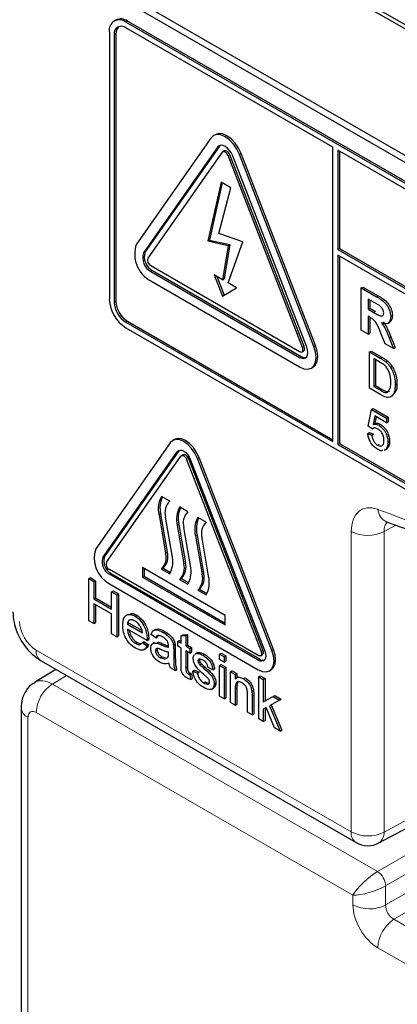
# Paper-space layout 'Blatt2' of a CAD drawing. Header units: millimetres. Extents: x 5 to 418, y 2 to 292.
# Tile 9 of 55: x 105.1 to 110.48, y 174.65 to 188.68. Entities that reach past the tile are written whole.
import ezdxf

# ---------------------------------------------------------------- set-up
doc = ezdxf.new("R2010")
doc.units = ezdxf.units.MM

psp = doc.layouts.new('Blatt2')

# ---------------------------------------------------------------- linework, layer by layer
at = {"color": 7, "linetype": 'Continuous', "lineweight": 25}
for p, q in [((118.214, 184.204), (106.633, 190.89)), ((106.633, 190.835), (118.214, 184.15)), ((106.582, 188.961), (118.485, 182.09)), ((106.666, 189.01), (118.451, 182.206)), ((106.474, 188.671), (106.451, 188.658)), ((118.402, 181.838), (106.617, 188.641)), ((118.426, 181.851), (106.641, 188.655)), ((106.382, 188.505), (106.382, 184.695)), ((109.564, 186.859), (106.617, 188.56)), ((106.452, 188.464), (106.452, 184.654)), ((106.476, 188.478), (106.476, 184.667)), ((107.827, 186.99), (106.767, 185.481)), ((107.888, 187.038), (107.865, 187.025)), ((107.929, 186.863), (106.869, 185.354)), ((107.953, 186.877), (106.892, 185.368)), ((107.961, 186.886), (107.953, 186.877)), ((108.022, 186.808), (107.998, 186.794)), ((109.564, 182.667), (109.564, 186.859)), ((109.634, 186.818), (109.634, 185.403)), ((118.402, 181.756), (109.634, 186.818)), ((109.658, 186.804), (109.658, 185.416)), ((107.991, 186.787), (106.93, 185.278)), ((109.133, 184.006), (108.072, 186.74)), ((109.157, 184.02), (108.096, 186.753)), ((109.194, 184.012), (108.134, 186.745)), ((109.296, 184.021), (108.236, 186.754)), ((109.32, 184.034), (108.259, 186.768)), ((107.973, 186.362), (107.784, 185.524)), ((107.991, 186.351), (107.807, 185.538)), ((107.943, 185.632), (108.113, 186.281)), ((108.113, 186.281), (107.973, 186.362)), ((107.784, 185.524), (107.807, 185.538)), ((107.807, 185.538), (108.096, 185.473)), ((108.282, 185.51), (107.943, 185.632)), ((107.784, 185.524), (108.072, 185.459)), ((108.072, 185.459), (107.995, 184.973)), ((108.096, 185.473), (108.019, 184.987)), ((108.072, 184.929), (108.282, 185.51)), ((108.072, 185.459), (108.096, 185.473)), ((109.634, 185.403), (109.658, 185.416)), ((109.634, 185.403), (118.567, 180.246)), ((109.658, 185.416), (118.567, 180.273)), ((118.567, 180.164), (109.634, 185.321)), ((109.634, 185.321), (109.634, 182.626)), ((109.658, 185.308), (109.658, 182.64)), ((106.971, 185.173), (109.092, 183.948)), ((106.971, 185.091), (109.092, 183.866)), ((106.994, 185.105), (109.116, 183.88)), ((107.995, 184.973), (107.873, 185.043)), ((107.873, 185.043), (107.995, 184.736)), ((107.911, 185.022), (108.018, 184.751)), ((107.995, 184.973), (108.019, 184.987)), ((106.971, 184.955), (109.092, 183.73)), ((107.995, 184.736), (108.194, 184.858)), ((108.194, 184.858), (108.072, 184.929)), ((109.97, 184.855), (109.994, 184.868)), ((109.97, 184.256), (109.97, 184.855)), ((109.97, 184.855), (110.188, 184.729)), ((109.994, 184.868), (110.212, 184.743)), ((110.155, 184.649), (110.07, 184.697)), ((110.07, 184.697), (110.07, 184.552)), ((110.07, 184.552), (110.094, 184.565)), ((110.094, 184.684), (110.094, 184.565)), ((110.094, 184.565), (110.174, 184.519)), ((110.07, 184.552), (110.15, 184.505)), ((110.092, 184.439), (110.07, 184.452)), ((110.07, 184.452), (110.07, 184.198)), ((110.094, 184.438), (110.094, 184.212)), ((110.389, 184.447), (110.413, 184.461)), ((106.617, 184.368), (109.564, 182.667)), ((106.617, 184.286), (118.402, 177.483)), ((106.641, 184.382), (109.564, 182.694)), ((110.348, 184.35), (110.374, 184.366)), ((110.07, 184.198), (109.97, 184.256)), ((110.07, 184.198), (110.094, 184.212)), ((110.312, 184.058), (110.239, 184.237)), ((110.366, 184.146), (110.39, 184.16)), ((110.366, 184.146), (110.429, 183.991)), ((110.39, 184.16), (110.453, 184.005)), ((110.429, 183.991), (110.312, 184.058)), ((110.429, 183.991), (110.453, 184.005)), ((109.126, 183.945), (109.149, 183.958)), ((110.087, 183.944), (110.11, 183.957)), ((110.087, 183.427), (110.087, 183.944)), ((110.087, 183.944), (110.24, 183.855)), ((110.11, 183.957), (110.263, 183.869)), ((109.259, 183.714), (109.282, 183.727)), ((110.241, 183.795), (110.15, 183.848)), ((110.15, 183.848), (110.15, 183.45)), ((110.173, 183.834), (110.173, 183.464)), ((110.319, 183.802), (110.342, 183.816)), ((110.384, 183.728), (110.408, 183.741)), ((110.15, 183.45), (110.173, 183.464)), ((110.15, 183.45), (110.242, 183.397)), ((110.173, 183.464), (110.266, 183.41)), ((110.454, 183.476), (110.478, 183.49)), ((110.247, 183.334), (110.087, 183.427)), ((110.069, 182.886), (110.115, 183.125)), ((110.115, 183.125), (110.139, 183.139)), ((110.115, 183.125), (110.328, 183.002)), ((110.139, 183.139), (110.351, 183.016)), ((110.162, 183.032), (110.139, 182.911)), ((110.328, 182.936), (110.162, 183.032)), ((110.181, 183.021), (110.163, 182.925)), ((110.328, 183.002), (110.351, 183.016)), ((110.351, 183.016), (110.351, 182.95)), ((110.127, 182.847), (110.069, 182.886)), ((110.139, 182.911), (110.163, 182.925)), ((110.219, 182.899), (110.243, 182.913)), ((110.328, 183.002), (110.328, 182.936)), ((110.328, 182.936), (110.351, 182.95)), ((110.064, 182.784), (110.087, 182.797)), ((110.064, 182.784), (110.121, 182.757)), ((110.087, 182.797), (110.145, 182.771)), ((110.121, 182.757), (110.145, 182.771)), ((110.127, 182.847), (110.15, 182.86)), ((107.248, 182.65), (106.188, 181.141)), ((107.308, 182.696), (107.284, 182.683)), ((109.634, 182.626), (109.658, 182.64)), ((109.634, 182.626), (118.402, 177.565)), ((109.658, 182.64), (118.426, 177.578)), ((110.203, 182.617), (110.227, 182.631)), ((110.351, 182.656), (110.374, 182.67)), ((106.29, 181.014), (107.35, 182.523)), ((106.313, 181.027), (107.374, 182.536)), ((106.341, 180.95), (107.401, 182.459)), ((107.374, 182.536), (107.38, 182.544)), ((107.433, 182.48), (107.409, 182.466)), ((110.3, 182.543), (110.327, 182.558)), ((110.316, 182.555), (110.301, 182.55)), ((110.316, 182.555), (110.34, 182.568)), ((107.483, 182.412), (108.544, 179.678)), ((107.507, 182.426), (108.567, 179.692)), ((107.534, 182.417), (108.595, 179.683)), ((108.697, 179.692), (107.636, 182.426)), ((108.72, 179.706), (107.66, 182.439)), ((107.242, 181.818), (107.124, 181.886)), ((107.089, 181.622), (107.183, 181.078)), ((107.112, 181.636), (107.207, 181.091)), ((107.501, 181.668), (107.383, 181.736)), ((107.277, 181.048), (107.183, 181.592)), ((107.348, 181.472), (107.442, 180.928)), ((107.371, 181.486), (107.466, 180.942)), ((107.76, 181.519), (107.643, 181.587)), ((107.537, 180.898), (107.442, 181.442)), ((107.631, 181.336), (107.725, 180.792)), ((107.607, 181.323), (107.702, 180.779)), ((107.796, 180.748), (107.702, 181.293)), ((108.503, 179.62), (106.382, 180.845)), ((108.503, 179.552), (106.382, 180.777)), ((108.526, 179.566), (106.405, 180.79)), ((108.032, 180.192), (106.853, 180.872)), ((106.853, 180.872), (106.853, 180.736)), ((106.877, 180.859), (106.877, 180.75)), ((107.148, 180.865), (107.124, 180.852)), ((107.124, 180.852), (107.242, 180.784)), ((107.148, 180.865), (107.254, 180.804)), ((106.088, 180.715), (106.111, 180.729)), ((106.088, 180.116), (106.088, 180.715)), ((106.088, 180.715), (106.161, 180.673)), ((106.111, 180.729), (106.185, 180.686)), ((106.161, 180.673), (106.185, 180.686)), ((106.161, 180.673), (106.161, 180.427)), ((106.185, 180.686), (106.185, 180.441)), ((106.382, 180.641), (108.503, 179.416)), ((106.877, 180.75), (106.853, 180.736)), ((106.853, 180.736), (108.032, 180.056)), ((106.877, 180.75), (108.032, 180.083)), ((107.407, 180.716), (107.383, 180.702)), ((107.383, 180.702), (107.501, 180.634)), ((107.407, 180.716), (107.513, 180.654)), ((106.414, 180.527), (106.437, 180.541)), ((106.414, 180.281), (106.414, 180.527)), ((106.414, 180.527), (106.487, 180.485)), ((106.437, 180.541), (106.51, 180.498)), ((106.487, 180.485), (106.51, 180.498)), ((106.51, 180.498), (106.51, 179.9)), ((107.666, 180.566), (107.643, 180.552)), ((107.643, 180.552), (107.76, 180.484)), ((107.666, 180.566), (107.772, 180.505)), ((106.161, 180.427), (106.185, 180.441)), ((106.161, 180.427), (106.414, 180.281)), ((106.414, 180.212), (106.161, 180.358)), ((106.161, 180.358), (106.161, 180.074)), ((106.185, 180.441), (106.414, 180.309)), ((106.487, 180.485), (106.487, 179.886)), ((106.185, 180.344), (106.185, 180.088)), ((106.414, 179.928), (106.414, 180.212)), ((106.161, 180.074), (106.088, 180.116)), ((106.161, 180.074), (106.185, 180.088)), ((106.64, 180.066), (106.663, 180.08)), ((106.663, 180.08), (106.847, 179.974)), ((106.748, 180.18), (106.772, 180.194)), ((108.032, 180.056), (108.032, 180.192)), ((106.487, 179.886), (106.414, 179.928)), ((106.64, 180.066), (106.852, 179.944)), ((106.919, 179.836), (106.64, 179.997)), ((107.037, 179.991), (107.01, 179.976)), ((107.15, 179.948), (107.174, 179.962)), ((106.487, 179.886), (106.51, 179.9)), ((106.753, 179.794), (106.776, 179.807)), ((106.852, 179.806), (106.875, 179.819)), ((106.852, 179.806), (106.917, 179.761)), ((106.875, 179.819), (106.94, 179.774)), ((106.919, 179.856), (106.942, 179.869)), ((106.919, 179.836), (106.942, 179.85)), ((107.045, 179.871), (106.979, 179.917)), ((107.027, 179.805), (107, 179.79)), ((107.045, 179.871), (107.069, 179.884)), ((107.06, 179.795), (107.084, 179.809)), ((107.079, 179.906), (107.069, 179.884)), ((107.358, 179.821), (107.381, 179.834)), ((107.358, 179.752), (107.358, 179.821)), ((107.358, 179.821), (107.404, 179.794)), ((107.381, 179.834), (107.404, 179.821)), ((107.404, 179.9), (107.428, 179.914)), ((107.404, 179.9), (107.471, 179.906)), ((107.404, 179.794), (107.404, 179.9)), ((107.428, 179.914), (107.494, 179.919)), ((107.471, 179.906), (107.494, 179.919)), ((107.471, 179.906), (107.471, 179.756)), ((107.494, 179.919), (107.494, 179.769)), ((106.875, 179.703), (106.902, 179.719)), ((106.917, 179.761), (106.94, 179.774)), ((107.039, 179.688), (107.062, 179.701)), ((107.224, 179.645), (107.225, 179.667)), ((107.295, 179.769), (107.318, 179.783)), ((107.298, 179.701), (107.298, 179.608)), ((107.321, 179.715), (107.321, 179.621)), ((107.404, 179.725), (107.358, 179.752)), ((107.404, 179.479), (107.404, 179.725)), ((107.471, 179.756), (107.494, 179.769)), ((107.471, 179.756), (107.53, 179.721)), ((107.53, 179.652), (107.471, 179.686)), ((107.471, 179.686), (107.471, 179.438)), ((107.494, 179.769), (107.554, 179.735)), ((107.494, 179.673), (107.494, 179.452)), ((107.53, 179.721), (107.554, 179.735)), ((107.53, 179.721), (107.53, 179.652)), ((107.53, 179.652), (107.554, 179.666)), ((107.554, 179.735), (107.554, 179.666)), ((107.631, 179.656), (107.605, 179.641)), ((107.619, 179.647), (107.642, 179.661)), ((107.633, 179.654), (107.642, 179.661)), ((107.949, 179.64), (107.973, 179.654)), ((107.973, 179.654), (108.039, 179.616)), ((105.409, 179.545), (109.896, 176.955)), ((107.111, 179.587), (107.135, 179.6)), ((107.111, 179.587), (107.177, 179.569)), ((107.135, 179.6), (107.2, 179.583)), ((107.197, 179.581), (107.215, 179.59)), ((107.609, 179.64), (107.619, 179.647)), ((107.644, 179.544), (107.667, 179.558)), ((107.65, 179.517), (107.674, 179.531)), ((107.711, 179.624), (107.735, 179.638)), ((107.949, 179.564), (107.949, 179.64)), ((107.949, 179.64), (108.016, 179.602)), ((108.016, 179.525), (107.949, 179.564)), ((108.016, 179.602), (108.039, 179.616)), ((108.016, 179.602), (108.016, 179.525)), ((108.016, 179.525), (108.039, 179.539)), ((108.039, 179.616), (108.039, 179.539)), ((108.536, 179.617), (108.56, 179.631)), ((105.62, 179.423), (105.316, 179.235)), ((107.318, 179.406), (107.251, 179.445)), ((107.318, 179.406), (107.341, 179.42)), ((107.504, 179.36), (107.528, 179.374)), ((107.57, 179.399), (107.594, 179.412)), ((107.57, 179.399), (107.637, 179.368)), ((107.594, 179.412), (107.66, 179.381)), ((107.637, 179.368), (107.66, 179.381)), ((107.672, 179.487), (107.696, 179.501)), ((107.723, 179.441), (107.746, 179.455)), ((107.856, 179.418), (107.79, 179.449)), ((107.856, 179.418), (107.88, 179.431)), ((107.949, 179.479), (107.973, 179.493)), ((107.949, 179.479), (108.016, 179.441)), ((107.949, 179.042), (107.949, 179.479)), ((107.973, 179.493), (108.039, 179.454)), ((108.016, 179.441), (108.039, 179.454)), ((108.016, 179.441), (108.016, 179.003)), ((108.039, 179.454), (108.039, 179.017)), ((108.109, 179.387), (108.132, 179.401)), ((108.109, 178.95), (108.109, 179.387)), ((108.109, 179.387), (108.175, 179.349)), ((108.132, 179.401), (108.199, 179.362)), ((108.661, 179.4), (108.685, 179.414)), ((107.53, 179.347), (107.554, 179.36)), ((107.53, 179.347), (107.537, 179.279)), ((107.537, 179.279), (107.561, 179.292)), ((107.554, 179.36), (107.561, 179.292)), ((107.728, 179.231), (107.752, 179.244)), ((107.876, 179.215), (107.9, 179.229)), ((108.175, 179.349), (108.199, 179.362)), ((108.175, 179.349), (108.175, 179.288)), ((108.217, 179.316), (108.191, 179.301)), ((108.199, 179.362), (108.199, 179.306)), ((108.291, 179.29), (108.314, 179.303)), ((108.509, 179.317), (108.532, 179.331)), ((108.509, 178.719), (108.509, 179.317)), ((108.509, 179.317), (108.575, 179.279)), ((108.532, 179.331), (108.599, 179.293)), ((108.575, 179.279), (108.599, 179.293)), ((108.575, 179.279), (108.575, 178.961)), ((108.599, 179.293), (108.599, 178.975)), ((107.84, 179.141), (107.867, 179.156)), ((108.175, 179.146), (108.175, 178.911)), ((108.199, 179.159), (108.199, 178.925)), ((108.411, 179.114), (108.435, 179.128)), ((108.016, 179.003), (107.949, 179.042)), ((108.016, 179.003), (108.039, 179.017)), ((108.175, 178.911), (108.109, 178.95)), ((108.348, 178.811), (108.348, 179.073)), ((108.415, 179.041), (108.415, 178.773)), ((108.438, 179.054), (108.438, 178.787)), ((108.575, 178.961), (108.714, 179.038)), ((108.575, 178.961), (108.599, 178.975)), ((108.599, 178.975), (108.738, 179.051)), ((108.807, 178.984), (108.661, 178.905)), ((108.714, 179.038), (108.738, 179.051)), ((108.714, 179.038), (108.807, 178.984)), ((108.738, 179.051), (108.83, 178.998)), ((108.807, 178.984), (108.83, 178.998)), ((105.125, 178.876), (105.125, 174.324)), ((108.175, 178.911), (108.199, 178.925)), ((108.415, 178.773), (108.348, 178.811)), ((108.614, 178.878), (108.575, 178.857)), ((108.575, 178.857), (108.575, 178.68)), ((108.599, 178.87), (108.599, 178.694)), ((108.736, 178.588), (108.614, 178.878)), ((108.661, 178.905), (108.814, 178.543)), ((108.685, 178.918), (108.837, 178.556)), ((108.415, 178.773), (108.438, 178.787)), ((108.575, 178.68), (108.509, 178.719)), ((108.575, 178.68), (108.599, 178.694)), ((108.814, 178.543), (108.736, 178.588)), ((108.814, 178.543), (108.837, 178.556)), ((110.22, 176.95), (111.593, 177.688))]:
    psp.add_line(p, q, dxfattribs=at)
at = {"color": 7, "linetype": 'Continuous', "lineweight": 18}
for p, q in [((106.617, 188.641), (106.641, 188.655)), ((106.452, 188.464), (106.476, 188.478)), ((107.929, 186.863), (107.953, 186.877)), ((108.072, 186.74), (108.096, 186.753)), ((108.236, 186.754), (108.259, 186.768)), ((106.869, 185.354), (106.892, 185.368)), ((106.971, 185.091), (106.994, 185.105)), ((110.188, 184.729), (110.212, 184.743)), ((106.452, 184.654), (106.476, 184.667)), ((110.15, 184.505), (110.174, 184.519)), ((106.617, 184.368), (106.641, 184.382)), ((109.133, 184.006), (109.157, 184.02)), ((109.296, 184.021), (109.32, 184.034)), ((109.092, 183.866), (109.116, 183.88)), ((110.24, 183.855), (110.263, 183.869)), ((110.242, 183.397), (110.266, 183.41)), ((107.35, 182.523), (107.374, 182.536)), ((107.483, 182.412), (107.507, 182.426)), ((107.636, 182.426), (107.66, 182.439)), ((107.112, 181.636), (107.089, 181.622)), ((107.371, 181.486), (107.348, 181.472)), ((110.461, 181.475), (110.294, 181.385)), ((107.631, 181.336), (107.607, 181.323)), ((109.827, 177.107), (109.827, 181.387)), ((110.294, 181.385), (110.294, 177.105)), ((107.207, 181.091), (107.183, 181.078)), ((106.29, 181.014), (106.313, 181.027)), ((107.466, 180.942), (107.442, 180.928)), ((106.382, 180.777), (106.405, 180.79)), ((107.725, 180.792), (107.702, 180.779)), ((107.115, 179.775), (107.138, 179.788)), ((105.34, 179.697), (109.827, 177.107)), ((107.298, 179.701), (107.321, 179.715)), ((108.544, 179.678), (108.567, 179.692)), ((108.697, 179.692), (108.72, 179.706)), ((107.298, 179.608), (107.321, 179.621)), ((108.503, 179.552), (108.526, 179.566)), ((107.471, 179.438), (107.494, 179.452)), ((105.77, 179.337), (105.572, 179.214)), ((105.572, 179.214), (110.2, 176.543)), ((108.175, 179.146), (108.199, 179.159)), ((108.415, 179.041), (108.438, 179.054)), ((109.85, 176.205), (105.341, 178.808)), ((105.223, 178.74), (105.223, 174.188)), ((110.294, 177.105), (111.543, 177.777)), ((110.2, 176.543), (111.599, 177.351)), ((111.599, 177.078), (110.317, 176.339)), ((110.317, 176.067), (111.699, 176.864)), ((111.934, 176.728), (110.435, 175.863)), ((110.317, 176.339), (110.317, 176.067)), ((109.85, 176.069), (109.85, 176.205)), ((110.435, 175.863), (115.095, 173.173)), ((114.863, 172.767), (110.204, 175.457))]:
    psp.add_line(p, q, dxfattribs=at)
at = {"color": 7, "linetype": 'Continuous', "lineweight": 25, "flags": 128}
for points in [[(108.236, 186.754), (108.198, 186.832), (108.149, 186.904), (108.093, 186.964), (108.032, 187.008), (107.971, 187.034), (107.914, 187.04), (107.865, 187.025), (107.827, 186.99)], [(108.259, 186.768), (108.222, 186.846), (108.173, 186.917), (108.116, 186.977), (108.055, 187.022), (107.994, 187.048), (107.937, 187.054), (107.888, 187.038)], [(108.134, 186.745), (108.115, 186.784), (108.09, 186.82), (108.062, 186.85), (108.032, 186.872), (108.001, 186.885), (107.973, 186.888), (107.948, 186.88), (107.929, 186.863)], [(108.096, 186.753), (108.088, 186.769), (108.079, 186.783), (108.067, 186.795), (108.055, 186.804), (108.043, 186.809), (108.032, 186.811), (108.022, 186.808)], [(108.072, 186.74), (108.065, 186.755), (108.055, 186.77), (108.044, 186.782), (108.032, 186.791), (108.019, 186.796), (108.008, 186.797), (107.998, 186.794), (107.991, 186.787)], [(109.092, 183.73), (109.153, 183.704), (109.21, 183.699), (109.259, 183.714), (109.296, 183.748), (109.32, 183.801), (109.328, 183.866), (109.32, 183.941), (109.296, 184.021)], [(109.092, 183.866), (109.123, 183.853), (109.151, 183.851), (109.176, 183.858), (109.194, 183.875), (109.206, 183.901), (109.21, 183.934), (109.206, 183.972), (109.194, 184.012)], [(109.092, 183.948), (109.104, 183.943), (109.116, 183.942), (109.126, 183.945), (109.133, 183.952), (109.138, 183.962), (109.139, 183.975), (109.138, 183.99), (109.133, 184.006)], [(109.149, 183.958), (109.149, 183.958), (109.157, 183.965), (109.161, 183.976), (109.163, 183.989), (109.161, 184.004), (109.157, 184.02)], [(109.282, 183.727), (109.282, 183.727), (109.32, 183.762), (109.343, 183.814), (109.351, 183.88), (109.343, 183.955), (109.32, 184.034)], [(107.636, 182.426), (107.601, 182.5), (107.554, 182.568), (107.5, 182.625), (107.442, 182.667), (107.384, 182.692), (107.33, 182.697), (107.284, 182.683), (107.248, 182.65)], [(107.66, 182.439), (107.624, 182.513), (107.578, 182.581), (107.524, 182.638), (107.466, 182.681), (107.408, 182.705), (107.354, 182.711), (107.308, 182.696)], [(107.35, 182.523), (107.367, 182.538), (107.389, 182.545), (107.415, 182.543), (107.442, 182.531), (107.47, 182.511), (107.495, 182.484), (107.517, 182.452), (107.534, 182.417)], [(107.401, 182.459), (107.409, 182.466), (107.419, 182.469), (107.43, 182.468), (107.442, 182.463), (107.454, 182.454), (107.466, 182.442), (107.476, 182.428), (107.483, 182.412)], [(107.433, 182.48), (107.442, 182.483), (107.454, 182.482), (107.466, 182.476), (107.478, 182.468), (107.489, 182.456), (107.499, 182.441), (107.507, 182.426)], [(108.503, 179.416), (108.561, 179.391), (108.615, 179.386), (108.661, 179.4), (108.697, 179.433), (108.719, 179.483), (108.727, 179.545), (108.719, 179.617), (108.697, 179.692)], [(108.595, 179.683), (108.605, 179.647), (108.609, 179.613), (108.605, 179.584), (108.595, 179.56), (108.578, 179.545), (108.556, 179.538), (108.53, 179.541), (108.503, 179.552)], [(108.544, 179.678), (108.548, 179.663), (108.55, 179.647), (108.548, 179.634), (108.544, 179.624), (108.536, 179.617), (108.526, 179.614), (108.515, 179.615), (108.503, 179.62)], [(108.567, 179.692), (108.572, 179.676), (108.574, 179.661), (108.572, 179.648), (108.567, 179.638), (108.56, 179.631), (108.56, 179.631)], [(108.685, 179.414), (108.685, 179.414), (108.72, 179.447), (108.743, 179.497), (108.75, 179.559), (108.743, 179.63), (108.72, 179.706)]]:
    psp.add_lwpolyline(points, dxfattribs=at)
at = {"color": 7, "linetype": 'Continuous', "lineweight": 25}
for centre, radius, start, end in [((106.525, 188.528), 0.146, 50.7967, 189.214), ((106.543, 188.519), 0.168, 54.3824, 114.3071), ((106.553, 188.481), 0.102, 50.7967, 189.214), ((106.599, 188.488), 0.123, 134.0045, 184.8598), ((107.182, 185.34), 0.439, 161.2216, 241.1898), ((107.077, 185.283), 0.22, 161.2216, 241.1898), ((107.1, 185.297), 0.22, 161.2216, 241.1898), ((107.013, 185.25), 0.0878, 161.2216, 241.1898), ((106.893, 184.718), 0.512, 182.6055, 237.3945), ((106.811, 184.67), 0.359, 182.6055, 237.3945), ((106.834, 184.684), 0.359, 182.6055, 237.3945), ((109.167, 183.954), 0.0896, 235.4104, 282.8071), ((107.449, 181.708), 0.37, 151.2773, 193.423), ((107.489, 181.722), 0.386, 156.0065, 192.9449), ((107.398, 181.657), 0.224, 134.0193, 196.7705), ((107.708, 181.558), 0.37, 151.2773, 193.423), ((107.748, 181.573), 0.386, 156.0065, 192.9449), ((107.657, 181.507), 0.224, 134.0193, 196.7705), ((107.967, 181.409), 0.37, 151.2773, 193.423), ((108.007, 181.423), 0.386, 156.0065, 192.9449), ((107.916, 181.357), 0.224, 134.0193, 196.7705), ((106.583, 181.006), 0.417, 161.2216, 241.1898), ((106.968, 181.013), 0.224, 314.0193, 16.7705), ((106.992, 181.027), 0.224, 314.0193, 16.7705), ((106.477, 180.95), 0.198, 161.2216, 241.1898), ((106.5, 180.964), 0.198, 161.2216, 241.1898), ((106.424, 180.922), 0.0878, 161.2216, 241.1898), ((106.917, 180.962), 0.37, 331.2773, 13.423), ((107.227, 180.863), 0.224, 314.0193, 16.7705), ((107.251, 180.877), 0.224, 314.0193, 16.7705), ((107.176, 180.812), 0.37, 331.2773, 13.423), ((107.487, 180.714), 0.224, 314.0193, 16.7705), ((107.51, 180.727), 0.224, 314.0193, 16.7705), ((107.436, 180.662), 0.37, 331.2773, 13.423), ((108.572, 179.633), 0.0813, 235.5354, 281.5607), ((110.063, 177.244), 0.333, 240.0027, 298.2656)]:
    psp.add_arc(centre, radius, start, end, dxfattribs=at)
at = {"color": 7, "linetype": 'Continuous', "lineweight": 18}
for centre, radius, start, end in [((104.676, 166.747), 15.945, 50.3038, 69.7015), ((110.415, 181.715), 0.208, 183.5375, 246.7046), ((110.063, 181.844), 0.514, 242.6565, 296.7662), ((105.499, 179.677), 0.16, 172.814, 235.8738), ((105.854, 178.785), 0.514, 123.2297, 177.3477), ((105.285, 178.888), 0.16, 184.0936, 247.1944), ((109.986, 177.087), 0.16, 172.814, 235.8738), ((110.063, 177.564), 0.514, 242.6565, 296.7662), ((110.128, 177.089), 0.167, 303.6566, 5.5302), ((110.054, 176.323), 0.264, 3.5222, 56.4778), ((110.086, 176.525), 0.514, 242.6565, 296.7662), ((110.717, 175.433), 0.514, 123.2297, 177.3477)]:
    psp.add_arc(centre, radius, start, end, dxfattribs=at)
for centre, major_axis, ratio, start_param, end_param in [((105.34, 179.97), (-0.167, 0.289), 0.577557, 0.785632, 2.356124), ((105.576, 178.808), (-0.259, 0.428), 0.577285, 5.486388, 6.284613), ((105.341, 178.672), (-0.083, 0.144), 0.577206, 5.498021, 7.068512), ((110.086, 176.341), (0.256, 0.236), 0.264838, 0.885369, 2.438712), ((110.086, 176.341), (0.332, 0.104), 0.264711, 3.844438, 5.397781), ((110.204, 175.865), (-0.25, 0.433), 0.577557, 0.785632, 2.356124), ((110.439, 176.001), (-0.083, 0.144), 0.618558, 0.785635, 2.356127)]:
    psp.add_ellipse(centre, major_axis=major_axis, ratio=ratio, start_param=start_param, end_param=end_param, dxfattribs=at)
at = {"color": 7, "linetype": 'Continuous', "lineweight": 25}
for points, knots in [([(110.188, 184.729), (110.211, 184.715), (110.258, 184.687), (110.318, 184.638), (110.355, 184.581), (110.382, 184.52), (110.386, 184.476), (110.389, 184.447)], [0, 0, 0, 0, 0.251138, 0.500538, 0.625743, 0.751054, 1, 1, 1, 1]), ([(110.212, 184.743), (110.235, 184.729), (110.282, 184.701), (110.342, 184.652), (110.379, 184.595), (110.406, 184.534), (110.41, 184.49), (110.413, 184.461)], [0, 0, 0, 0, 0.251138, 0.500538, 0.625743, 0.751054, 1, 1, 1, 1]), ([(110.234, 184.601), (110.219, 184.61), (110.193, 184.627), (110.166, 184.642), (110.155, 184.649)], [0, 0, 0, 0, 0.559921, 1, 1, 1, 1]), ([(110.289, 184.499), (110.289, 184.51), (110.287, 184.53), (110.268, 184.57), (110.247, 184.589), (110.234, 184.601)], [0, 0, 0, 0, 0.281084, 0.561281, 1, 1, 1, 1]), ([(110.239, 184.237), (110.22, 184.284), (110.194, 184.35), (110.134, 184.415), (110.106, 184.431), (110.092, 184.439)], [0, 0, 0, 0, 0.560986, 0.779305, 1, 1, 1, 1]), ([(110.15, 184.505), (110.18, 184.487), (110.216, 184.465), (110.259, 184.453), (110.277, 184.459), (110.288, 184.475), (110.289, 184.491), (110.289, 184.499)], [0, 0, 0, 0, 0.500908, 0.625718, 0.750365, 0.875021, 1, 1, 1, 1]), ([(110.389, 184.447), (110.387, 184.425), (110.384, 184.381), (110.35, 184.346), (110.305, 184.342), (110.274, 184.352), (110.259, 184.358)], [0, 0, 0, 0, 0.279943, 0.558974, 0.779184, 1, 1, 1, 1]), ([(110.413, 184.461), (110.411, 184.438), (110.409, 184.396), (110.384, 184.377), (110.373, 184.368)], [0, 0, 0, 0, 0.537571, 1, 1, 1, 1]), ([(110.259, 184.358), (110.275, 184.335), (110.301, 184.299), (110.328, 184.242), (110.348, 184.194), (110.36, 184.162), (110.366, 184.146)], [0, 0, 0, 0, 0.339561, 0.559573, 0.779778, 1, 1, 1, 1]), ([(110.283, 184.371), (110.298, 184.349), (110.325, 184.313), (110.351, 184.256), (110.371, 184.208), (110.384, 184.176), (110.39, 184.16)], [0, 0, 0, 0, 0.339561, 0.559573, 0.779778, 1, 1, 1, 1]), ([(110.24, 183.855), (110.255, 183.847), (110.281, 183.831), (110.307, 183.811), (110.319, 183.802)], [0, 0, 0, 0, 0.560174, 1, 1, 1, 1]), ([(110.263, 183.869), (110.278, 183.86), (110.305, 183.845), (110.331, 183.825), (110.342, 183.816)], [0, 0, 0, 0, 0.560174, 1, 1, 1, 1]), ([(110.315, 183.742), (110.301, 183.754), (110.277, 183.775), (110.252, 183.789), (110.241, 183.795)], [0, 0, 0, 0, 0.559255, 1, 1, 1, 1]), ([(110.391, 183.514), (110.389, 183.556), (110.386, 183.615), (110.35, 183.697), (110.327, 183.727), (110.315, 183.742)], [0, 0, 0, 0, 0.55915, 0.78004, 1, 1, 1, 1]), ([(110.319, 183.802), (110.332, 183.79), (110.356, 183.769), (110.375, 183.74), (110.384, 183.728)], [0, 0, 0, 0, 0.559847, 1, 1, 1, 1]), ([(110.342, 183.816), (110.356, 183.804), (110.379, 183.782), (110.399, 183.754), (110.408, 183.741)], [0, 0, 0, 0, 0.559847, 1, 1, 1, 1]), ([(110.384, 183.728), (110.397, 183.704), (110.424, 183.658), (110.449, 183.569), (110.452, 183.511), (110.454, 183.476)], [0, 0, 0, 0, 0.279769, 0.559929, 1, 1, 1, 1]), ([(110.408, 183.741), (110.421, 183.718), (110.447, 183.671), (110.473, 183.583), (110.476, 183.525), (110.478, 183.49)], [0, 0, 0, 0, 0.279769, 0.559929, 1, 1, 1, 1]), ([(110.454, 183.476), (110.452, 183.44), (110.447, 183.367), (110.402, 183.296), (110.324, 183.293), (110.273, 183.32), (110.247, 183.334)], [0, 0, 0, 0, 0.28084, 0.559952, 0.779068, 1, 1, 1, 1]), ([(110.348, 183.372), (110.363, 183.392), (110.39, 183.428), (110.391, 183.487), (110.391, 183.514)], [0, 0, 0, 0, 0.5574522, 1, 1, 1, 1]), ([(110.478, 183.49), (110.477, 183.451), (110.476, 183.392), (110.447, 183.36), (110.437, 183.349)], [0, 0, 0, 0, 0.648204, 1, 1, 1, 1]), ([(110.242, 183.397), (110.264, 183.384), (110.303, 183.362), (110.334, 183.369), (110.348, 183.372)], [0, 0, 0, 0, 0.561861, 1, 1, 1, 1]), ([(110.266, 183.41), (110.287, 183.398), (110.326, 183.375), (110.358, 183.383), (110.371, 183.386)], [0, 0, 0, 0, 0.561861, 1, 1, 1, 1]), ([(110.139, 182.911), (110.153, 182.914), (110.177, 182.919), (110.207, 182.905), (110.219, 182.899)], [0, 0, 0, 0, 0.559939, 1, 1, 1, 1]), ([(110.163, 182.925), (110.177, 182.927), (110.201, 182.933), (110.23, 182.919), (110.243, 182.913)], [0, 0, 0, 0, 0.559939, 1, 1, 1, 1]), ([(110.219, 182.899), (110.24, 182.884), (110.281, 182.855), (110.324, 182.782), (110.348, 182.714), (110.35, 182.675), (110.351, 182.656)], [0, 0, 0, 0, 0.27917, 0.558797, 0.779169, 1, 1, 1, 1]), ([(110.243, 182.913), (110.263, 182.898), (110.304, 182.868), (110.348, 182.796), (110.371, 182.727), (110.373, 182.689), (110.374, 182.67)], [0, 0, 0, 0, 0.27917, 0.558797, 0.779169, 1, 1, 1, 1]), ([(110.203, 182.557), (110.183, 182.571), (110.144, 182.597), (110.098, 182.661), (110.071, 182.727), (110.066, 182.765), (110.064, 182.784)], [0, 0, 0, 0, 0.28007, 0.559249, 0.779432, 1, 1, 1, 1]), ([(110.121, 182.757), (110.123, 182.742), (110.128, 182.713), (110.148, 182.669), (110.175, 182.635), (110.194, 182.623), (110.203, 182.617)], [0, 0, 0, 0, 0.280714, 0.559926, 0.779622, 1, 1, 1, 1]), ([(110.203, 182.849), (110.195, 182.853), (110.178, 182.862), (110.155, 182.865), (110.145, 182.858), (110.14, 182.854)], [0, 0, 0, 0, 0.353598, 0.706329, 1, 1, 1, 1]), ([(110.293, 182.685), (110.292, 182.702), (110.291, 182.735), (110.269, 182.788), (110.237, 182.827), (110.215, 182.842), (110.203, 182.849)], [0, 0, 0, 0, 0.280653, 0.559595, 0.77929, 1, 1, 1, 1]), ([(110.203, 182.617), (110.218, 182.61), (110.247, 182.597), (110.278, 182.614), (110.292, 182.647), (110.293, 182.672), (110.293, 182.685)], [0, 0, 0, 0, 0.279539, 0.558252, 0.778884, 1, 1, 1, 1]), ([(110.351, 182.656), (110.349, 182.632), (110.346, 182.59), (110.326, 182.565), (110.316, 182.555)], [0, 0, 0, 0, 0.559726, 1, 1, 1, 1]), ([(110.374, 182.67), (110.373, 182.646), (110.37, 182.604), (110.349, 182.579), (110.34, 182.568)], [0, 0, 0, 0, 0.559726, 1, 1, 1, 1]), ([(110.275, 182.542), (110.27, 182.539), (110.25, 182.531), (110.223, 182.546), (110.203, 182.557)], [0, 0, 0, 0, 0.258464, 1, 1, 1, 1]), ([(110.321, 181.527), (110.321, 181.527), (110.314, 181.525), (110.325, 181.523), (110.336, 181.521)], [0, 0, 0, 0, 0.006192, 1, 1, 1, 1]), ([(110.333, 181.523), (110.491, 181.466), (110.952, 181.298), (111.727, 180.95), (112.655, 180.453), (113.584, 179.869), (114.328, 179.335), (114.76, 178.993), (114.886, 178.892)], [0, 0, 0, 0, 0.106109, 0.308603, 0.511101, 0.713584, 0.916095, 1, 1, 1, 1]), ([(105.007, 180.242), (105.011, 180.191), (105.02, 180.061), (105.104, 179.851), (105.243, 179.66), (105.36, 179.579), (105.409, 179.545)], [0, 0, 0, 0, 0.187821, 0.477899, 0.78076, 1, 1, 1, 1]), ([(106.573, 180.051), (106.575, 180.083), (106.578, 180.146), (106.62, 180.201), (106.682, 180.212), (106.726, 180.191), (106.748, 180.18)], [0, 0, 0, 0, 0.280748, 0.559775, 0.779666, 1, 1, 1, 1]), ([(106.684, 180.215), (106.692, 180.217), (106.717, 180.223), (106.749, 180.206), (106.772, 180.194)], [0, 0, 0, 0, 0.29546, 1, 1, 1, 1]), ([(106.748, 180.111), (106.733, 180.118), (106.704, 180.133), (106.668, 180.127), (106.645, 180.103), (106.641, 180.079), (106.64, 180.066)], [0, 0, 0, 0, 0.28019, 0.559728, 0.779642, 1, 1, 1, 1]), ([(106.748, 180.18), (106.776, 180.161), (106.831, 180.122), (106.889, 180.024), (106.916, 179.932), (106.918, 179.881), (106.919, 179.856)], [0, 0, 0, 0, 0.279366, 0.558398, 0.778885, 1, 1, 1, 1]), ([(106.828, 180.028), (106.815, 180.048), (106.791, 180.083), (106.761, 180.103), (106.748, 180.111)], [0, 0, 0, 0, 0.558512, 1, 1, 1, 1]), ([(106.772, 180.194), (106.799, 180.174), (106.854, 180.135), (106.913, 180.037), (106.939, 179.946), (106.941, 179.895), (106.942, 179.869)], [0, 0, 0, 0, 0.279366, 0.558398, 0.778885, 1, 1, 1, 1]), ([(106.752, 179.725), (106.724, 179.744), (106.668, 179.782), (106.605, 179.88), (106.577, 179.973), (106.574, 180.025), (106.573, 180.051)], [0, 0, 0, 0, 0.279952, 0.558661, 0.778994, 1, 1, 1, 1]), ([(106.64, 179.997), (106.642, 179.976), (106.646, 179.934), (106.674, 179.871), (106.712, 179.821), (106.739, 179.803), (106.753, 179.794)], [0, 0, 0, 0, 0.2806334, 0.5596873, 0.7796605, 1, 1, 1, 1]), ([(106.668, 179.981), (106.669, 179.97), (106.673, 179.938), (106.697, 179.884), (106.736, 179.835), (106.763, 179.817), (106.776, 179.807)], [0, 0, 0, 0, 0.171818, 0.493083, 0.746331, 1, 1, 1, 1]), ([(106.852, 179.944), (106.851, 179.959), (106.848, 179.987), (106.834, 180.016), (106.828, 180.028)], [0, 0, 0, 0, 0.5606744, 1, 1, 1, 1]), ([(106.979, 179.917), (106.985, 179.937), (106.997, 179.978), (107.063, 179.993), (107.117, 179.965), (107.15, 179.948)], [0, 0, 0, 0, 0.28043, 0.559303, 1, 1, 1, 1]), ([(107.039, 179.987), (107.051, 179.992), (107.088, 180.008), (107.139, 179.981), (107.174, 179.962)], [0, 0, 0, 0, 0.3238372, 1, 1, 1, 1]), ([(107.15, 179.948), (107.185, 179.926), (107.233, 179.895), (107.283, 179.821), (107.291, 179.786), (107.295, 179.769)], [0, 0, 0, 0, 0.559253, 0.779195, 1, 1, 1, 1]), ([(107.174, 179.962), (107.209, 179.94), (107.257, 179.909), (107.307, 179.834), (107.314, 179.8), (107.318, 179.783)], [0, 0, 0, 0, 0.559253, 0.779195, 1, 1, 1, 1]), ([(106.753, 179.794), (106.764, 179.788), (106.787, 179.776), (106.826, 179.773), (106.842, 179.793), (106.852, 179.806)], [0, 0, 0, 0, 0.281282, 0.561906, 1, 1, 1, 1]), ([(106.776, 179.807), (106.788, 179.801), (106.809, 179.79), (106.827, 179.791), (106.834, 179.791)], [0, 0, 0, 0, 0.568403, 1, 1, 1, 1]), ([(106.919, 179.856), (106.919, 179.852), (106.919, 179.846), (106.919, 179.839), (106.919, 179.836)], [0, 0, 0, 0, 0.559999, 1, 1, 1, 1]), ([(106.942, 179.869), (106.942, 179.866), (106.942, 179.859), (106.942, 179.853), (106.942, 179.85)], [0, 0, 0, 0, 0.559999, 1, 1, 1, 1]), ([(106.972, 179.722), (106.974, 179.737), (106.976, 179.768), (107.006, 179.801), (107.039, 179.797), (107.06, 179.795)], [0, 0, 0, 0, 0.280458, 0.560983, 1, 1, 1, 1]), ([(107.138, 179.886), (107.127, 179.892), (107.105, 179.904), (107.073, 179.911), (107.054, 179.895), (107.048, 179.879), (107.045, 179.871)], [0, 0, 0, 0, 0.280855, 0.559751, 0.7795, 1, 1, 1, 1]), ([(107.06, 179.795), (107.07, 179.792), (107.088, 179.786), (107.107, 179.778), (107.115, 179.775)], [0, 0, 0, 0, 0.559918, 1, 1, 1, 1]), ([(107.084, 179.809), (107.094, 179.805), (107.112, 179.8), (107.13, 179.792), (107.138, 179.788)], [0, 0, 0, 0, 0.559918, 1, 1, 1, 1]), ([(107.208, 179.823), (107.196, 179.838), (107.174, 179.865), (107.149, 179.879), (107.138, 179.886)], [0, 0, 0, 0, 0.557871, 1, 1, 1, 1]), ([(107.138, 179.788), (107.159, 179.779), (107.189, 179.766), (107.218, 179.759), (107.226, 179.756)], [0, 0, 0, 0, 0.701958, 1, 1, 1, 1]), ([(107.225, 179.754), (107.224, 179.767), (107.224, 179.789), (107.213, 179.812), (107.208, 179.823)], [0, 0, 0, 0, 0.5619027, 1, 1, 1, 1]), ([(106.917, 179.761), (106.909, 179.743), (106.894, 179.708), (106.836, 179.686), (106.784, 179.71), (106.752, 179.725)], [0, 0, 0, 0, 0.280613, 0.560833, 1, 1, 1, 1]), ([(106.94, 179.774), (106.934, 179.755), (106.926, 179.73), (106.905, 179.723), (106.9, 179.722)], [0, 0, 0, 0, 0.776004, 1, 1, 1, 1]), ([(107.096, 179.527), (107.079, 179.538), (107.044, 179.56), (107.001, 179.614), (106.976, 179.673), (106.973, 179.705), (106.972, 179.722)], [0, 0, 0, 0, 0.280815, 0.55969, 0.779696, 1, 1, 1, 1]), ([(107.125, 179.701), (107.106, 179.71), (107.082, 179.721), (107.057, 179.72), (107.047, 179.714), (107.04, 179.703), (107.039, 179.693), (107.039, 179.688)], [0, 0, 0, 0, 0.50028, 0.625326, 0.750269, 0.875147, 1, 1, 1, 1]), ([(107.039, 179.688), (107.039, 179.68), (107.041, 179.665), (107.052, 179.641), (107.075, 179.61), (107.096, 179.596), (107.111, 179.587)], [0, 0, 0, 0, 0.186565, 0.373467, 0.560613, 1, 1, 1, 1]), ([(107.066, 179.719), (107.066, 179.718), (107.063, 179.714), (107.062, 179.707), (107.062, 179.701)], [0, 0, 0, 0, 0.239444, 1, 1, 1, 1]), ([(107.062, 179.701), (107.063, 179.694), (107.064, 179.679), (107.076, 179.654), (107.099, 179.624), (107.12, 179.61), (107.135, 179.6)], [0, 0, 0, 0, 0.186565, 0.373467, 0.560613, 1, 1, 1, 1]), ([(107.115, 179.775), (107.136, 179.766), (107.173, 179.75), (107.209, 179.741), (107.224, 179.737)], [0, 0, 0, 0, 0.560185, 1, 1, 1, 1]), ([(107.225, 179.667), (107.206, 179.672), (107.173, 179.68), (107.14, 179.695), (107.125, 179.701)], [0, 0, 0, 0, 0.5597597, 1, 1, 1, 1]), ([(107.224, 179.737), (107.224, 179.74), (107.225, 179.746), (107.225, 179.752), (107.225, 179.754)], [0, 0, 0, 0, 0.560023, 1, 1, 1, 1]), ([(107.295, 179.769), (107.296, 179.756), (107.298, 179.733), (107.298, 179.711), (107.298, 179.701)], [0, 0, 0, 0, 0.5598174, 1, 1, 1, 1]), ([(107.318, 179.783), (107.319, 179.77), (107.321, 179.747), (107.321, 179.725), (107.321, 179.715)], [0, 0, 0, 0, 0.5598174, 1, 1, 1, 1]), ([(107.619, 179.647), (107.635, 179.648), (107.664, 179.649), (107.697, 179.632), (107.711, 179.624)], [0, 0, 0, 0, 0.558938, 1, 1, 1, 1]), ([(107.642, 179.661), (107.659, 179.661), (107.688, 179.663), (107.721, 179.645), (107.735, 179.638)], [0, 0, 0, 0, 0.558938, 1, 1, 1, 1]), ([(107.231, 179.51), (107.209, 179.503), (107.168, 179.492), (107.118, 179.516), (107.096, 179.527)], [0, 0, 0, 0, 0.559971, 1, 1, 1, 1]), ([(107.215, 179.59), (107.218, 179.599), (107.224, 179.615), (107.224, 179.636), (107.224, 179.645)], [0, 0, 0, 0, 0.558995, 1, 1, 1, 1]), ([(107.251, 179.445), (107.246, 179.457), (107.237, 179.479), (107.233, 179.5), (107.231, 179.51)], [0, 0, 0, 0, 0.559697, 1, 1, 1, 1]), ([(107.298, 179.608), (107.298, 179.586), (107.298, 179.55), (107.299, 179.499), (107.304, 179.454), (107.313, 179.422), (107.318, 179.406)], [0, 0, 0, 0, 0.340206, 0.560339, 0.780175, 1, 1, 1, 1]), ([(107.321, 179.621), (107.321, 179.599), (107.322, 179.563), (107.323, 179.512), (107.327, 179.467), (107.337, 179.436), (107.341, 179.42)], [0, 0, 0, 0, 0.340206, 0.560339, 0.780175, 1, 1, 1, 1]), ([(107.577, 179.575), (107.578, 179.596), (107.579, 179.619), (107.592, 179.628), (107.593, 179.628)], [0, 0, 0, 0, 0.941621, 1, 1, 1, 1]), ([(107.725, 179.353), (107.691, 179.382), (107.649, 179.419), (107.606, 179.477), (107.583, 179.521), (107.58, 179.554), (107.577, 179.575)], [0, 0, 0, 0, 0.501321, 0.626592, 0.751817, 1, 1, 1, 1]), ([(107.716, 179.552), (107.7, 179.561), (107.676, 179.575), (107.653, 179.568), (107.645, 179.557), (107.644, 179.549), (107.644, 179.544)], [0, 0, 0, 0, 0.49977, 0.749095, 0.874592, 1, 1, 1, 1]), ([(107.644, 179.544), (107.644, 179.539), (107.645, 179.531), (107.649, 179.521), (107.65, 179.517)], [0, 0, 0, 0, 0.559236, 1, 1, 1, 1]), ([(107.65, 179.517), (107.654, 179.511), (107.66, 179.5), (107.669, 179.491), (107.672, 179.487)], [0, 0, 0, 0, 0.559084, 1, 1, 1, 1]), ([(107.669, 179.57), (107.669, 179.57), (107.667, 179.567), (107.667, 179.563), (107.667, 179.558)], [0, 0, 0, 0, 0.020673, 1, 1, 1, 1]), ([(107.667, 179.558), (107.667, 179.553), (107.668, 179.544), (107.672, 179.535), (107.674, 179.531)], [0, 0, 0, 0, 0.559236, 1, 1, 1, 1]), ([(107.674, 179.531), (107.678, 179.525), (107.684, 179.514), (107.692, 179.505), (107.696, 179.501)], [0, 0, 0, 0, 0.559084, 1, 1, 1, 1]), ([(107.711, 179.624), (107.73, 179.612), (107.767, 179.588), (107.817, 179.536), (107.848, 179.473), (107.853, 179.436), (107.856, 179.418)], [0, 0, 0, 0, 0.280737, 0.560427, 0.77945, 1, 1, 1, 1]), ([(107.79, 179.449), (107.787, 179.46), (107.783, 179.484), (107.756, 179.527), (107.731, 179.543), (107.716, 179.552)], [0, 0, 0, 0, 0.280304, 0.560237, 1, 1, 1, 1]), ([(107.735, 179.638), (107.754, 179.626), (107.791, 179.602), (107.841, 179.55), (107.871, 179.486), (107.877, 179.45), (107.88, 179.431)], [0, 0, 0, 0, 0.280737, 0.560427, 0.77945, 1, 1, 1, 1]), ([(107.49, 179.299), (107.48, 179.305), (107.459, 179.318), (107.429, 179.35), (107.4, 179.41), (107.403, 179.451), (107.404, 179.479)], [0, 0, 0, 0, 0.1874327, 0.3738211, 0.5594622, 1, 1, 1, 1]), ([(107.471, 179.438), (107.47, 179.424), (107.469, 179.407), (107.479, 179.383), (107.489, 179.369), (107.498, 179.364), (107.504, 179.36)], [0, 0, 0, 0, 0.499596, 0.625239, 0.750354, 1, 1, 1, 1]), ([(107.494, 179.452), (107.493, 179.438), (107.492, 179.42), (107.503, 179.397), (107.513, 179.383), (107.522, 179.377), (107.528, 179.374)], [0, 0, 0, 0, 0.499596, 0.625239, 0.750354, 1, 1, 1, 1]), ([(107.528, 179.374), (107.533, 179.371), (107.542, 179.366), (107.55, 179.362), (107.554, 179.36)], [0, 0, 0, 0, 0.559965, 1, 1, 1, 1]), ([(107.728, 179.162), (107.707, 179.175), (107.665, 179.202), (107.611, 179.266), (107.581, 179.337), (107.574, 179.378), (107.57, 179.399)], [0, 0, 0, 0, 0.280739, 0.559297, 0.779311, 1, 1, 1, 1]), ([(107.637, 179.368), (107.64, 179.353), (107.645, 179.322), (107.677, 179.265), (107.709, 179.244), (107.728, 179.231)], [0, 0, 0, 0, 0.281314, 0.561069, 1, 1, 1, 1]), ([(107.672, 179.487), (107.682, 179.479), (107.698, 179.463), (107.715, 179.448), (107.723, 179.441)], [0, 0, 0, 0, 0.559965, 1, 1, 1, 1]), ([(107.696, 179.501), (107.705, 179.492), (107.722, 179.477), (107.739, 179.462), (107.746, 179.455)], [0, 0, 0, 0, 0.559965, 1, 1, 1, 1]), ([(107.723, 179.441), (107.757, 179.411), (107.8, 179.374), (107.846, 179.315), (107.864, 179.282), (107.875, 179.247), (107.876, 179.226), (107.876, 179.215)], [0, 0, 0, 0, 0.500446, 0.625396, 0.750274, 0.875069, 1, 1, 1, 1]), ([(107.746, 179.455), (107.781, 179.425), (107.824, 179.387), (107.869, 179.329), (107.887, 179.295), (107.898, 179.26), (107.899, 179.239), (107.9, 179.229)], [0, 0, 0, 0, 0.500446, 0.625396, 0.750274, 0.875069, 1, 1, 1, 1]), ([(105.321, 179.233), (105.313, 179.23), (105.26, 179.207), (105.193, 179.124), (105.134, 179.004), (105.128, 178.918), (105.125, 178.876)], [0, 0, 0, 0, 0.062383, 0.400489, 0.7071, 1, 1, 1, 1]), ([(107.537, 179.279), (107.528, 179.282), (107.513, 179.287), (107.497, 179.295), (107.49, 179.299)], [0, 0, 0, 0, 0.560078, 1, 1, 1, 1]), ([(107.504, 179.36), (107.509, 179.357), (107.518, 179.353), (107.527, 179.349), (107.53, 179.347)], [0, 0, 0, 0, 0.559965, 1, 1, 1, 1]), ([(107.787, 179.294), (107.776, 179.306), (107.755, 179.326), (107.734, 179.345), (107.725, 179.353)], [0, 0, 0, 0, 0.559788, 1, 1, 1, 1]), ([(107.728, 179.231), (107.739, 179.225), (107.759, 179.214), (107.786, 179.21), (107.806, 179.221), (107.808, 179.238), (107.81, 179.246)], [0, 0, 0, 0, 0.281188, 0.560952, 0.781095, 1, 1, 1, 1]), ([(107.752, 179.244), (107.762, 179.238), (107.781, 179.228), (107.797, 179.228), (107.804, 179.227)], [0, 0, 0, 0, 0.560785, 1, 1, 1, 1]), ([(107.81, 179.246), (107.809, 179.251), (107.808, 179.26), (107.801, 179.278), (107.792, 179.288), (107.787, 179.294)], [0, 0, 0, 0, 0.279757, 0.559839, 1, 1, 1, 1]), ([(107.9, 179.229), (107.898, 179.206), (107.894, 179.173), (107.871, 179.164), (107.864, 179.161)], [0, 0, 0, 0, 0.679034, 1, 1, 1, 1]), ([(108.175, 179.288), (108.183, 179.295), (108.199, 179.309), (108.238, 179.315), (108.271, 179.299), (108.291, 179.29)], [0, 0, 0, 0, 0.280554, 0.560815, 1, 1, 1, 1]), ([(108.272, 179.231), (108.261, 179.237), (108.239, 179.247), (108.209, 179.246), (108.177, 179.221), (108.176, 179.177), (108.175, 179.146)], [0, 0, 0, 0, 0.1872728, 0.3743615, 0.56054, 1, 1, 1, 1]), ([(108.226, 179.251), (108.221, 179.248), (108.199, 179.233), (108.199, 179.192), (108.199, 179.159)], [0, 0, 0, 0, 0.217533, 1, 1, 1, 1]), ([(108.348, 179.073), (108.348, 179.088), (108.348, 179.119), (108.334, 179.169), (108.304, 179.21), (108.283, 179.224), (108.272, 179.231)], [0, 0, 0, 0, 0.28168, 0.559785, 0.779587, 1, 1, 1, 1]), ([(108.291, 179.29), (108.306, 179.279), (108.337, 179.259), (108.377, 179.213), (108.402, 179.161), (108.408, 179.13), (108.411, 179.114)], [0, 0, 0, 0, 0.280216, 0.559971, 0.779636, 1, 1, 1, 1]), ([(108.314, 179.303), (108.33, 179.293), (108.361, 179.272), (108.401, 179.226), (108.425, 179.174), (108.432, 179.144), (108.435, 179.128)], [0, 0, 0, 0, 0.280216, 0.559971, 0.779636, 1, 1, 1, 1]), ([(107.876, 179.215), (107.873, 179.194), (107.867, 179.152), (107.811, 179.124), (107.759, 179.148), (107.728, 179.162)], [0, 0, 0, 0, 0.279926, 0.560038, 1, 1, 1, 1]), ([(108.411, 179.114), (108.412, 179.1), (108.415, 179.075), (108.415, 179.051), (108.415, 179.041)], [0, 0, 0, 0, 0.559791, 1, 1, 1, 1]), ([(108.435, 179.128), (108.436, 179.114), (108.438, 179.089), (108.438, 179.065), (108.438, 179.054)], [0, 0, 0, 0, 0.559791, 1, 1, 1, 1])]:
    psp.add_open_spline(points, degree=3, knots=knots, dxfattribs=at)
at = {"color": 7, "linetype": 'Continuous', "lineweight": 18}
for points, knots in [([(110.207, 181.702), (110.203, 181.703), (110.147, 181.722), (110.043, 181.733), (109.924, 181.678), (109.843, 181.562), (109.832, 181.446), (109.827, 181.387)], [0, 0, 0, 0, 0.019366, 0.264509, 0.509654, 0.754828, 1, 1, 1, 1]), ([(110.294, 181.385), (110.296, 181.415), (110.299, 181.466), (110.324, 181.496), (110.334, 181.508)], [0, 0, 0, 0, 0.581742, 1, 1, 1, 1])]:
    psp.add_open_spline(points, degree=3, knots=knots, dxfattribs=at)

doc.saveas('drawing.dxf')
